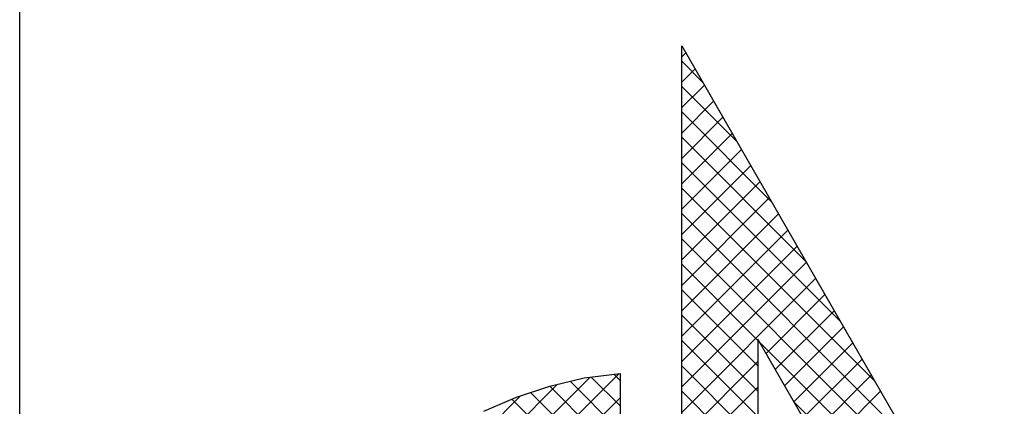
# Model space of a CAD drawing. Extents: x -39327 to 109237, y 358172 to 442272.
# Tile 65 of 96: x 90737 to 92305, y 361215 to 361830. Entities that reach past the tile are written whole.
import ezdxf

# ---------------------------------------------------------------- set-up
doc = ezdxf.new("R2010")
doc.units = 0
doc.header["$LTSCALE"] = 100
doc.layers.get('0').update_dxf_attribs({"linetype": 'CONTINUOUS'})
doc.layers.add('7', color=7, linetype='CONTINUOUS')
doc.layers.add('BL$4----', color=7, linetype='CONTINUOUS')
doc.styles.add('BURO-025', font='BUROFONT.shx', dxfattribs={"height": 250})
doc.styles.add('BURO-035', font='BUROFONT.shx', dxfattribs={"height": 350})
doc.styles.add('BURO-050', font='BUROFONT.shx', dxfattribs={"height": 500})

# ---------------------------------------------------------------- blocks, each defined once
blk = doc.blocks.new('KUIJPERSKLEUR')
at = {"color": 1}
blk.add_line((-185, 10), (-185, 73), dxfattribs=at)
at = {"color": 20}
for p, q in [((-174.461, 35.993), (-174.396, 36.057)), ((-174.129, 35.592), (-174.461, 35.924)), ((-174.461, 35.589), (-174.249, 35.801)), ((-174.461, 35.185), (-174.101, 35.544)), ((-173.581, 34.64), (-174.461, 35.52)), ((-174.461, 34.78), (-173.954, 35.288)), ((-173.033, 33.688), (-174.461, 35.116)), ((-174.461, 34.376), (-173.806, 35.031)), ((-174.461, 33.972), (-173.658, 34.775)), ((-172.485, 32.736), (-174.461, 34.712)), ((-174.461, 33.568), (-173.511, 34.518)), ((-171.936, 31.783), (-174.461, 34.308)), ((-174.461, 33.164), (-173.363, 34.262)), ((-174.461, 32.76), (-173.215, 34.005)), ((-171.388, 30.831), (-174.461, 33.903)), ((-174.461, 32.356), (-173.068, 33.749)), ((-170.84, 29.879), (-174.461, 33.499)), ((-174.461, 31.952), (-172.92, 33.492)), ((-174.461, 31.548), (-172.772, 33.236)), ((-170.292, 28.927), (-174.461, 33.095)), ((-174.461, 31.143), (-172.625, 32.979)), ((-174.461, 30.739), (-172.477, 32.723)), ((-173.249, 31.48), (-174.461, 32.691)), ((-174.461, 30.335), (-172.33, 32.466)), ((-173.249, 31.075), (-174.461, 32.287)), ((-173.119, 31.273), (-172.182, 32.21)), ((-173.249, 30.671), (-174.461, 31.883)), ((-172.971, 31.017), (-172.034, 31.953)), ((-172.823, 30.76), (-171.887, 31.697)), ((-173.249, 30.267), (-174.461, 31.479)), ((-169.744, 27.975), (-173.222, 31.452)), ((-172.676, 30.504), (-171.739, 31.44)), ((-174.461, 29.931), (-173.249, 31.143)), ((-173.249, 29.863), (-174.461, 31.075)), ((-172.528, 30.247), (-171.591, 31.184)), ((-180.897, 25.919), (-175.921, 30.896)), ((-177.515, 28.897), (-175.458, 30.954)), ((-175.443, 30.441), (-175.901, 30.898)), ((-175.443, 30.845), (-175.542, 30.944)), ((-172.38, 29.991), (-171.444, 30.927)), ((-180.786, 26.435), (-176.438, 30.783)), ((-175.443, 29.632), (-176.563, 30.753)), ((-175.443, 30.037), (-176.237, 30.83)), ((-174.461, 29.527), (-173.249, 30.738)), ((-180.602, 27.022), (-177.026, 30.599)), ((-175.443, 29.228), (-176.867, 30.652)), ((-173.249, 29.459), (-174.461, 30.671)), ((-172.233, 29.734), (-171.296, 30.671)), ((-175.443, 28.824), (-177.164, 30.546)), ((-176.637, 29.371), (-175.443, 30.565)), ((-169.325, 27.152), (-172.673, 30.5))]:
    blk.add_line(p, q, dxfattribs=at)
at = {"layer": '7', "color": 20, "linetype": 'CONTINUOUS'}
for p, q in [((-174.461, 36.169), (-169.7, 27.898)), ((-174.461, 27.289), (-174.461, 36.169)), ((-170.813, 27.269), (-173.249, 31.5)), ((-173.249, 31.5), (-173.249, 28.232)), ((-176.563, 30.753), (-176.013, 30.884)), ((-176.013, 30.884), (-175.443, 30.956)), ((-175.443, 30.956), (-175.443, 27.269)), ((-177.093, 30.576), (-176.563, 30.753)), ((-177.61, 30.354), (-177.093, 30.576))]:
    blk.add_line(p, q, dxfattribs=at)
at = {"color": 150, "style": 'BURO-025'}
for tag, p in [('TKSCHAAL', (-167, 67)), ('TKBLADNR', (-124, 67)), ('TKDATCREAT', (-81, 67)), ('TKDATA', (-30, 67)), ('TKINIT', (-30, 58)), ('PRPRLEID', (-30, 49)), ('PRGRLEID', (-30, 40))]:
    blk.add_attdef(tag, p, '', height=2.5, dxfattribs=at)
at = {"color": 3, "style": 'BURO-035'}
for tag, p in [('PROMSCHR', (-177, 55)), ('TK1OMSCHR', (-177, 42))]:
    blk.add_attdef(tag, p, '', height=3.5, dxfattribs=at)
at = {"color": 1, "style": 'BURO-025'}
blk.add_attdef('TKFILE', (-4, 40), '', height=2.5, rotation=90, dxfattribs=at)
blk.add_attdef('PRNAAM', (-30, 31.5), '', height=2.5, dxfattribs=at)
at = {"color": 4, "style": 'BURO-050'}
blk.add_attdef('TKTEKNR', (-48, 19), '', height=5, dxfattribs=at)

msp = doc.modelspace()

# ---------------------------------------------------------------- block references
at = {"layer": 'BL$4----', "xscale": 100, "yscale": 100, "zscale": 100}
msp.add_blockref('KUIJPERSKLEUR', (109237.4, 358171.9), dxfattribs=at)

doc.saveas('drawing.dxf')
